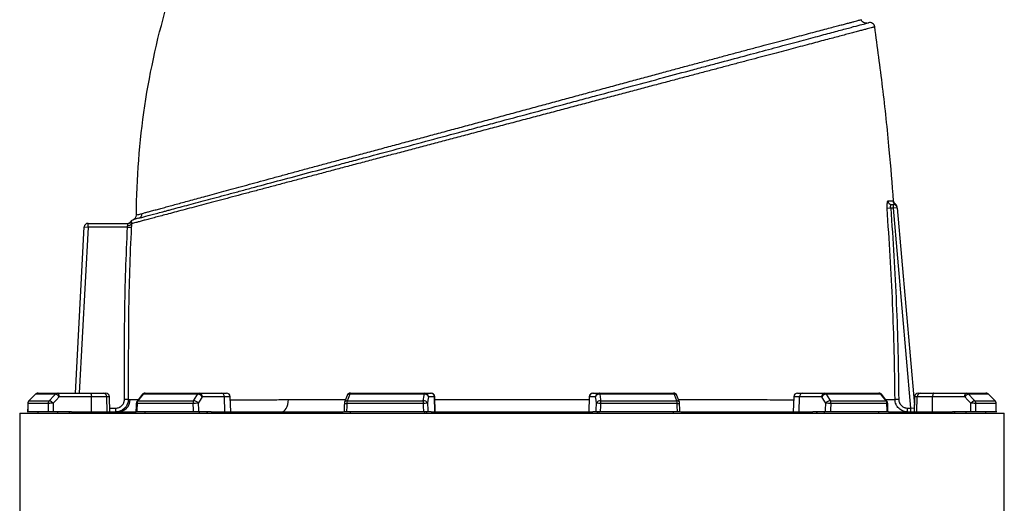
# Model space of a CAD drawing. Header units: millimetres. Extents: x 648 to 3450, y 253 to 3684.
# Tile 19 of 21: x 934 to 1717, y 2826 to 3210. Entities that reach past the tile are written whole.
import ezdxf

# ---------------------------------------------------------------- set-up
doc = ezdxf.new("R2010")
doc.units = ezdxf.units.MM

msp = doc.modelspace()

# ---------------------------------------------------------------- linework, layer by layer
at = {"color": 7, "linetype": 'Continuous', "lineweight": 25}
for p, q in [((1627.32, 3063.51), (1628.73, 3063.51)), ((1628.73, 3060.51), (1628.73, 3063.51)), ((1630.27, 3063.95), (1630.28, 3063.96)), ((1626.63, 3060.51), (1623.7, 3060.28)), ((1628.73, 3060.51), (1626.63, 3060.51)), ((1631.71, 3060.77), (1628.73, 3060.51)), ((1642.64, 2901.51), (1628.73, 3060.51)), ((1631.71, 3060.77), (1645.43, 2903.97)), ((988.32, 3045.51), (988.32, 3048.51)), ((988.32, 3048.51), (1020.44, 3048.51)), ((978.4, 2913.51), (985.33, 3045.66)), ((985.33, 3045.66), (988.32, 3045.51)), ((1019.76, 3045.51), (988.32, 3045.51)), ((1019.76, 3045.51), (1022.74, 3045.35)), ((948.55, 2913.51), (964.35, 2913.51)), ((964.35, 2913.51), (989.98, 2913.51)), ((989.98, 2913.51), (1000.33, 2913.51)), ((1000.33, 2913.51), (1002.29, 2913.51)), ((1033.75, 2913.51), (1076.91, 2913.51)), ((1076.91, 2913.51), (1094.44, 2913.51)), ((1094.44, 2913.51), (1098.44, 2913.51)), ((1197.12, 2913.51), (1256.07, 2913.51)), ((1256.07, 2913.51), (1260.81, 2913.51)), ((1260.81, 2913.51), (1261.07, 2913.51)), ((1389.88, 2913.51), (1390.14, 2913.51)), ((1390.14, 2913.51), (1394.88, 2913.51)), ((1394.88, 2913.51), (1453.83, 2913.51)), ((1552.51, 2913.51), (1556.51, 2913.51)), ((1556.51, 2913.51), (1574.04, 2913.51)), ((1574.04, 2913.51), (1617.2, 2913.51)), ((1648.66, 2913.51), (1650.62, 2913.51)), ((1650.62, 2913.51), (1660.97, 2913.51)), ((1660.97, 2913.51), (1686.6, 2913.51)), ((1686.6, 2913.51), (1702.4, 2913.51)), ((956.66, 2905.26), (940.41, 2905.26)), ((946.43, 2912.61), (941.23, 2907.37)), ((941.27, 2907.38), (957.49, 2907.38)), ((962.35, 2912.63), (946.47, 2912.63)), ((991, 2910.61), (965.38, 2910.61)), ((991.15, 2898.51), (991, 2910.61)), ((1003.17, 2910.61), (991, 2910.61)), ((1003.57, 2898.51), (1003.17, 2910.61)), ((1005.71, 2898.51), (1005.29, 2910.61)), ((1020.31, 2908.49), (1017.32, 2908.5)), ((1031.4, 2912.36), (1027.27, 2907.12)), ((1071.73, 2905.26), (1027.33, 2905.26)), ((1028, 2907.38), (1072.3, 2907.38)), ((1075.53, 2912.63), (1032.14, 2912.63)), ((1096.74, 2910.61), (1079.21, 2910.61)), ((1097.06, 2898.51), (1096.74, 2910.61)), ((1101.86, 2898.51), (1101.44, 2910.61)), ((1194.31, 2911.56), (1192.35, 2906.31)), ((1254.8, 2905.26), (1194.15, 2905.26)), ((1194.44, 2907.38), (1254.96, 2907.38)), ((1255.69, 2912.63), (1196.41, 2912.63)), ((1263.76, 2910.61), (1259.02, 2910.61)), ((1264.18, 2898.51), (1263.76, 2910.61)), ((1264.49, 2898.51), (1264.07, 2910.61)), ((1386.88, 2910.61), (1386.46, 2898.51)), ((1386.77, 2898.51), (1387.19, 2910.61)), ((1391.93, 2910.61), (1387.19, 2910.61)), ((1454.54, 2912.63), (1395.26, 2912.63)), ((1395.99, 2907.38), (1456.51, 2907.38)), ((1456.8, 2905.26), (1396.15, 2905.26)), ((1458.6, 2906.31), (1456.64, 2911.56)), ((1549.51, 2910.61), (1549.09, 2898.51)), ((1553.89, 2898.51), (1554.21, 2910.61)), ((1571.74, 2910.61), (1554.21, 2910.61)), ((1618.81, 2912.63), (1575.42, 2912.63)), ((1578.65, 2907.38), (1622.95, 2907.38)), ((1623.62, 2905.26), (1579.22, 2905.26)), ((1623.68, 2907.12), (1619.55, 2912.36)), ((1633, 2908.45), (1630.05, 2908.43)), ((1645.66, 2910.61), (1645.24, 2898.51)), ((1647.38, 2898.51), (1647.78, 2910.61)), ((1659.95, 2910.61), (1647.78, 2910.61)), ((1659.8, 2898.51), (1659.95, 2910.61)), ((1685.57, 2910.61), (1659.95, 2910.61)), ((1704.48, 2912.63), (1688.6, 2912.63)), ((1693.46, 2907.38), (1709.68, 2907.38)), ((1710.54, 2905.26), (1694.29, 2905.26)), ((1709.72, 2907.37), (1704.52, 2912.61)), ((1709.72, 2907.37), (1704.52, 2912.61)), ((933.98, 2897.51), (933.98, 1093.51)), ((933.98, 2897.51), (1325.48, 2897.51)), ((956.74, 2898.51), (940.36, 2898.51)), ((948.55, 2897.51), (948.55, 2898.51)), ((975.15, 2898.51), (960.59, 2898.51)), ((964.35, 2897.51), (964.35, 2898.51)), ((973.05, 2897.51), (973.99, 2898.51)), ((975.15, 2898.51), (1026, 2898.51)), ((1010.3, 2898.51), (1010.3, 2901.51)), ((1071.92, 2898.51), (1027.18, 2898.51)), ((1033.75, 2897.51), (1033.75, 2898.51)), ((1086.12, 2898.51), (1076.16, 2898.51)), ((1076.91, 2897.51), (1076.91, 2898.51)), ((1082.86, 2897.51), (1083.5, 2898.51)), ((1086.12, 2898.51), (1191.6, 2898.51)), ((1255.03, 2898.51), (1193.92, 2898.51)), ((1197.12, 2897.51), (1197.12, 2898.51)), ((1256.07, 2897.51), (1256.07, 2898.51)), ((1257.68, 2897.51), (1257.85, 2898.51)), ((1261.22, 2898.51), (1258.53, 2898.51)), ((1261.22, 2898.51), (1389.73, 2898.51)), ((1325.48, 2897.51), (1716.98, 2897.51)), ((1392.42, 2898.51), (1389.73, 2898.51)), ((1393.1, 2898.51), (1393.27, 2897.51)), ((1394.88, 2897.51), (1394.88, 2898.51)), ((1457.03, 2898.51), (1395.92, 2898.51)), ((1453.83, 2897.51), (1453.83, 2898.51)), ((1459.41, 2898.51), (1564.83, 2898.51)), ((1574.79, 2898.51), (1564.83, 2898.51)), ((1567.45, 2898.51), (1568.09, 2897.51)), ((1574.04, 2897.51), (1574.04, 2898.51)), ((1623.77, 2898.51), (1579.03, 2898.51)), ((1617.2, 2897.51), (1617.2, 2898.51)), ((1624.83, 2898.51), (1675.8, 2898.51)), ((1640.12, 2898.51), (1640.12, 2901.51)), ((1640.12, 2901.51), (1642.64, 2901.51)), ((1642.64, 2898.51), (1642.64, 2901.51)), ((1690.36, 2898.51), (1675.8, 2898.51)), ((1676.96, 2898.51), (1677.9, 2897.51)), ((1686.6, 2897.51), (1686.6, 2898.51)), ((1710.59, 2898.51), (1694.21, 2898.51)), ((1702.4, 2897.51), (1702.4, 2898.51)), ((1716.98, 1093.51), (1716.98, 2897.51))]:
    msp.add_line(p, q, dxfattribs=at)
at = {"color": 1, "linetype": 'Continuous', "lineweight": 25}
for p, q in [((988.32, 3045.51), (981.4, 2913.51)), ((940.36, 2905.28), (940.41, 2905.26)), ((941.23, 2907.37), (941.27, 2907.38)), ((946.42, 2912.62), (946.47, 2912.63)), ((1005.29, 2910.61), (1003.17, 2910.61)), ((1101.44, 2910.61), (1096.74, 2910.61)), ((1264.07, 2910.61), (1263.76, 2910.61)), ((1387.19, 2910.61), (1386.88, 2910.61)), ((1554.21, 2910.61), (1549.51, 2910.61)), ((1647.78, 2910.61), (1645.66, 2910.61)), ((1704.48, 2912.63), (1704.53, 2912.62)), ((1709.68, 2907.38), (1709.72, 2907.37)), ((1710.54, 2905.26), (1710.59, 2905.28)), ((1005.6, 2901.51), (1010.3, 2901.51)), ((1645.34, 2901.27), (1642.64, 2901.51))]:
    msp.add_line(p, q, dxfattribs=at)
at = {"color": 7, "linetype": 'Continuous', "lineweight": 25, "flags": 128}
for points in [[(965.38, 2910.61), (965.35, 2911.18), (965.29, 2911.73), (965.19, 2912.23), (965.06, 2912.66), (964.91, 2913.02), (964.73, 2913.29), (964.55, 2913.45), (964.35, 2913.51)], [(989.98, 2913.51), (990.17, 2913.45), (990.36, 2913.29), (990.54, 2913.02), (990.69, 2912.66), (990.82, 2912.23), (990.91, 2911.73), (990.98, 2911.18), (991, 2910.61)], [(1255.69, 2912.63), (1255.73, 2912.82), (1255.77, 2913), (1255.82, 2913.15), (1255.86, 2913.28), (1255.91, 2913.38), (1255.97, 2913.45), (1256.02, 2913.49), (1256.07, 2913.51)], [(1395.26, 2912.63), (1395.22, 2912.82), (1395.18, 2913), (1395.13, 2913.15), (1395.09, 2913.28), (1395.04, 2913.38), (1394.98, 2913.45), (1394.93, 2913.49), (1394.88, 2913.51)], [(1660.97, 2913.51), (1660.78, 2913.45), (1660.59, 2913.29), (1660.41, 2913.02), (1660.26, 2912.66), (1660.13, 2912.23), (1660.04, 2911.73), (1659.97, 2911.18), (1659.95, 2910.61)], [(1685.57, 2910.61), (1685.6, 2911.18), (1685.66, 2911.73), (1685.76, 2912.23), (1685.89, 2912.66), (1686.04, 2913.02), (1686.22, 2913.29), (1686.4, 2913.45), (1686.6, 2913.51)], [(940.36, 2905.28), (940.35, 2903.56), (940.31, 2898.38)], [(946.47, 2912.63), (942.26, 2908.39), (941.27, 2907.38)], [(957.49, 2907.38), (961.42, 2911.63), (962.35, 2912.63)], [(965.38, 2910.61), (962.89, 2907.93), (960.51, 2905.37)], [(1026.62, 2905.33), (1026.58, 2903.61), (1026.46, 2898.43)], [(1032.14, 2912.63), (1028.79, 2908.39), (1028, 2907.38)], [(1072.3, 2907.38), (1074.92, 2911.63), (1075.53, 2912.63)], [(1079.21, 2910.61), (1077.56, 2907.93), (1075.98, 2905.37)], [(1141.87, 2898.51), (1142.97, 2898.69), (1144.03, 2899.24), (1145.02, 2900.14), (1145.88, 2901.35), (1146.6, 2902.82), (1147.14, 2904.51), (1147.48, 2906.34), (1147.61, 2908.26)], [(1192.16, 2905.36), (1192.1, 2903.64), (1191.93, 2898.46)], [(1196.41, 2912.63), (1194.82, 2908.39), (1194.44, 2907.38)], [(1254.96, 2907.38), (1255.55, 2911.63), (1255.69, 2912.63)], [(1259.02, 2910.61), (1258.65, 2907.93), (1258.29, 2905.37)], [(1392.66, 2905.37), (1392.3, 2907.93), (1391.93, 2910.61)], [(1395.26, 2912.63), (1395.85, 2908.39), (1395.99, 2907.38)], [(1456.51, 2907.38), (1454.92, 2911.63), (1454.54, 2912.63)], [(1459.02, 2898.46), (1458.97, 2900.18), (1458.79, 2905.36)], [(1574.97, 2905.37), (1573.39, 2907.93), (1571.74, 2910.61)], [(1575.42, 2912.63), (1578.03, 2908.39), (1578.65, 2907.38)], [(1622.95, 2907.38), (1619.6, 2911.63), (1618.81, 2912.63)], [(1624.49, 2898.43), (1624.45, 2900.15), (1624.33, 2905.33)], [(1690.44, 2905.37), (1688.06, 2907.93), (1685.57, 2910.61)], [(1688.6, 2912.63), (1692.53, 2908.39), (1693.46, 2907.38)], [(1709.68, 2907.38), (1705.48, 2911.63), (1704.48, 2912.63)], [(1710.64, 2898.38), (1710.62, 2900.1), (1710.59, 2905.28)]]:
    msp.add_lwpolyline(points, dxfattribs=at)
at = {"color": 7, "linetype": 'Continuous', "lineweight": 25}
for centre, radius, start, end in [((1610, 3204.24), 4, 8.06611, 105.1335), ((1627.35, 3066.48), 2.97, 183.88441, 269.57929), ((1631.48, 3066.5), 3, 184.36236, 241.93887), ((1628.73, 3060.51), 3, 5, 90), ((1628.67, 3061.21), 3, 5.00573, 62.09582), ((1628.64, 3061.51), 3, 5.00105, 56.20871), ((1022.83, 3055.15), 4, 290.49346, 359.71594), ((1027.48, 3056.37), 3.94, 285.37362, 0.32474), ((988.32, 3045.51), 3, 90, 177), ((1019.78, 3051.51), 3, 270.00003, 327.63933), ((1020.37, 3049.86), 2.98, 259.94878, 325.81456), ((1020.44, 3051.5), 2.99, 270.01834, 328.71797), ((1025.63, 3047.66), 4, 110.46491, 145.77837), ((948.55, 2910.51), 3, 90, 135.25438), ((948.56, 2910.58), 2.93, 90.08463, 135.59477), ((964.37, 2910.76), 2.75, 90.32175, 137.13883), ((1000.25, 2910.59), 2.92, 0.41432, 88.4735), ((1002.29, 2910.51), 3, 2, 90), ((1033.75, 2910.51), 3, 90, 141.73662), ((1033.83, 2911.45), 2.06, 91.99694, 145.11176), ((1077.03, 2911.81), 1.7, 93.90208, 151.22795), ((1076.52, 2910.84), 2.69, 355.08211, 81.76517), ((1094.05, 2910.84), 2.69, 355.08211, 81.76517), ((1098.44, 2910.51), 3, 2, 90), ((1197.12, 2910.51), 3, 90, 159.44722), ((1197.46, 2912.5), 1.06, 108.88821, 173.19812), ((1256.05, 2910.53), 2.98, 1.54472, 89.57848), ((1260.79, 2910.53), 2.98, 1.54472, 89.57848), ((1261.07, 2910.51), 3, 2, 90), ((1389.88, 2910.51), 3, 90, 178), ((1390.16, 2910.53), 2.98, 90.42152, 178.45528), ((1394.9, 2910.53), 2.98, 90.42152, 178.45528), ((1453.83, 2910.51), 3, 20.55278, 90), ((1453.49, 2912.5), 1.06, 6.80188, 71.11179), ((1552.51, 2910.51), 3, 90, 178), ((1556.9, 2910.84), 2.69, 98.23483, 184.91789), ((1574.43, 2910.84), 2.69, 98.23483, 184.91789), ((1573.92, 2911.81), 1.7, 28.77205, 86.09792), ((1617.2, 2910.51), 3, 38.26338, 90), ((1617.13, 2911.45), 2.06, 34.88824, 88.00306), ((1648.66, 2910.51), 3, 90, 178), ((1650.7, 2910.59), 2.92, 91.5265, 179.58568), ((1686.58, 2910.76), 2.75, 42.86117, 89.67825), ((1702.4, 2910.51), 3, 44.74562, 90), ((1702.39, 2910.58), 2.93, 44.40523, 89.91537), ((943.36, 2905.26), 3, 135.25506, 179.6388), ((943.43, 2905.27), 3.03, 135.58721, 180.08001), ((959.75, 2905.28), 3.09, 137.09712, 180.27007), ((960.05, 2851.25), 54.12, 89.51693, 93.59725), ((955.82, 2901.61), 6.01, 38.7079, 73.89293), ((960.69, 2906.85), 6.01, 38.70103, 73.90692), ((1011.86, 2908.47), 9.96, 270.20211, 0.01108), ((1029.62, 2905.26), 3, 141.73727, 178.70342), ((1030.86, 2905.32), 3.52, 144.10029, 180.88517), ((1075.69, 2905.34), 3.96, 148.85642, 181.08881), ((1076.53, 2796.98), 108.39, 90.29277, 92.53553), ((1072.1, 2902.66), 4.73, 34.94144, 87.50322), ((1075.33, 2907.9), 4.73, 34.93893, 87.51793), ((1195.15, 2905.26), 3, 159.44764, 178.11575), ((1201.1, 2905.38), 6.95, 163.23122, 180.94795), ((1267.39, 2905.39), 12.59, 170.87645, 180.57084), ((1262.61, 2703.04), 202.38, 91.22141, 92.21113), ((1255.31, 2904.19), 3.21, 21.47445, 96.21286), ((1256.04, 2909.43), 3.21, 21.47671, 96.22879), ((1394.91, 2909.43), 3.21, 83.77121, 158.52329), ((1395.64, 2904.19), 3.21, 83.78714, 158.52555), ((1388.34, 2703.04), 202.38, 87.78887, 88.77859), ((1383.56, 2905.39), 12.59, 359.42916, 9.12355), ((1449.85, 2905.38), 6.95, 359.05205, 16.76878), ((1455.8, 2905.26), 3, 1.88425, 20.55236), ((1575.62, 2907.9), 4.73, 92.48207, 145.06107), ((1578.85, 2902.66), 4.73, 92.49678, 145.05856), ((1574.42, 2796.98), 108.39, 87.46447, 89.70723), ((1575.26, 2905.34), 3.96, 358.91119, 31.14358), ((1620.09, 2905.32), 3.52, 359.11483, 35.89971), ((1621.33, 2905.26), 3, 1.29658, 38.26273), ((1690.26, 2906.85), 6.01, 106.09308, 141.29897), ((1695.13, 2901.61), 6.01, 106.10707, 141.2921), ((1690.9, 2851.25), 54.12, 86.40275, 90.48307), ((1691.2, 2905.28), 3.09, 359.72993, 42.90288), ((1707.52, 2905.27), 3.03, 359.91999, 44.41279), ((1707.59, 2905.26), 3, 0.3612, 44.74494)]:
    msp.add_arc(centre, radius, start, end, dxfattribs=at)
at = {"color": 1, "linetype": 'Continuous', "lineweight": 25}
for centre, radius, start, end in [((1027.28, 2908.44), 3.18, 258.09391, 271.04702), ((1027.89, 2906.54), 0.854, 82.21491, 136.98308), ((1032.02, 2911.78), 0.854, 82.17907, 137.03426), ((1195.05, 2943.69), 38.44, 265.67884, 268.65237), ((1194.15, 2905.37), 2.03, 81.6505, 152.3243), ((1196.11, 2910.61), 2.03, 81.6195, 152.42743), ((1454.84, 2910.61), 2.03, 27.54117, 98.38367), ((1456.8, 2905.37), 2.03, 27.6757, 98.3495), ((1456.52, 2931.05), 25.79, 270.61891, 275.05078), ((1618.93, 2911.78), 0.854, 42.95846, 97.82163), ((1623.06, 2906.54), 0.854, 43.01692, 97.78509), ((1623.67, 2908.44), 3.18, 268.95288, 281.90623)]:
    msp.add_arc(centre, radius, start, end, dxfattribs=at)
at = {"color": 7, "linetype": 'Continuous', "lineweight": 25}
for centre, major_axis, ratio, start_param, end_param in [((1325.48, 2827.54), (68.07, 11125.18), 0.034655, 1.564022, 1.56463), ((1325.48, 2827.54), (-134.05, 11125.18), 0.033063, 1.563412, 1.564019), ((1326.5, 2827.65), (-133.02, 11125.18), 0.03281, 1.563418, 1.564035), ((1325.48, 2827.54), (251.83, 11125.18), 0.026944, 1.56442, 1.565028), ((1325.48, 2827.54), (-300.06, 11125.18), 0.022604, 1.563201, 1.563808), ((1327.77, 2827.65), (-297.76, 11125.18), 0.022431, 1.56321, 1.563827), ((1325.48, 2827.54), (367.94, 11125.18), 0.012023, 1.564208, 1.564815), ((1325.48, 2827.54), (-385.57, 11125.18), 0.006103, 1.563599, 1.564206), ((1328.43, 2827.65), (-382.61, 11125.18), 0.006057, 1.563602, 1.564219), ((1322.52, 2827.65), (382.61, 11125.18), 0.006057, 4.718966, 4.719583), ((1325.48, 2827.54), (385.57, 11125.18), 0.006103, 4.718979, 4.719586), ((1325.48, 2827.54), (-367.94, 11125.18), 0.012023, 4.71837, 4.718977), ((1323.18, 2827.65), (297.76, 11125.18), 0.022431, 4.719358, 4.719975), ((1325.48, 2827.54), (300.06, 11125.18), 0.022604, 4.719377, 4.719984), ((1325.48, 2827.54), (-251.83, 11125.18), 0.026944, 4.718158, 4.718765), ((1324.45, 2827.65), (133.02, 11125.18), 0.03281, 4.71915, 4.719767), ((1325.48, 2827.54), (134.05, 11125.18), 0.033063, 4.719166, 4.719773), ((1325.48, 2827.54), (-68.07, 11125.18), 0.034655, 4.718555, 4.719163)]:
    msp.add_ellipse(centre, major_axis=major_axis, ratio=ratio, start_param=start_param, end_param=end_param, dxfattribs=at)
for points in [[(1026.83, 3055.13), (1027.12, 3113.35), (1035.77, 3171.24), (1052.52, 3227)], [(1624.38, 3066.28), (1626.41, 3066.28), (1627.78, 3066.28), (1628.49, 3066.28)], [(1020.31, 2908.49), (1020.71, 2908.49), (1021.21, 2908.48), (1021.83, 2908.47)]]:
    msp.add_open_spline(points, degree=3, dxfattribs=at)
at = {"color": 1, "linetype": 'Continuous', "lineweight": 25}
for points, knots in [([(1031.41, 3056.39), (1032.15, 3056.59), (1033.63, 3056.98), (1036.45, 3057.74), (1039.7, 3058.62), (1043.32, 3059.59), (1047.24, 3060.66), (1051.44, 3061.8), (1056.01, 3063.04), (1062.53, 3064.81), (1069.65, 3066.74), (1077.34, 3068.83), (1083.69, 3070.57), (1090.65, 3072.46), (1098.27, 3074.54), (1106.22, 3076.71), (1114.56, 3078.99), (1123.26, 3081.37), (1132.34, 3083.84), (1141.74, 3086.4), (1151.57, 3089.07), (1161.83, 3091.84), (1172.52, 3094.73), (1183.49, 3097.69), (1194.8, 3100.74), (1206.43, 3103.86), (1218.36, 3107.07), (1230.51, 3110.34), (1242.69, 3113.62), (1254.85, 3116.89), (1266.98, 3120.16), (1279.23, 3123.46), (1291.66, 3126.81), (1304.23, 3130.21), (1316.93, 3133.65), (1329.67, 3137.12), (1342.32, 3140.55), (1354.83, 3143.95), (1367.2, 3147.31), (1379.53, 3150.65), (1391.86, 3154), (1404.15, 3157.33), (1416.41, 3160.65), (1428.51, 3163.93), (1440.26, 3167.11), (1451.62, 3170.18), (1462.6, 3173.15), (1473.36, 3176.04), (1483.95, 3178.89), (1494.32, 3181.68), (1504.48, 3184.39), (1514.31, 3187.02), (1523.67, 3189.5), (1532.5, 3191.84), (1540.78, 3194.03), (1548.65, 3196.11), (1556.13, 3198.08), (1563.18, 3199.94), (1569.78, 3201.68), (1575.85, 3203.28), (1581.02, 3204.64), (1585.39, 3205.79), (1589.06, 3206.76), (1592.34, 3207.63), (1595.21, 3208.39), (1597.65, 3209.04), (1599.65, 3209.59), (1601.23, 3210.02), (1602.18, 3210.29), (1602.74, 3210.46), (1602.78, 3210.48), (1602.79, 3210.48)], [0, 0, 0, 0, 0.013025, 0.026102, 0.039206, 0.052364, 0.064393, 0.076443, 0.088622, 0.100802, 0.125272, 0.137623, 0.149988, 0.164104, 0.17824, 0.192439, 0.20666, 0.221122, 0.235608, 0.250162, 0.264739, 0.279912, 0.295111, 0.31039, 0.325696, 0.341309, 0.356951, 0.372679, 0.388436, 0.403565, 0.418721, 0.433954, 0.449212, 0.464768, 0.480351, 0.496017, 0.511712, 0.527011, 0.542338, 0.557745, 0.573179, 0.588927, 0.604704, 0.620569, 0.636465, 0.651618, 0.666796, 0.682055, 0.697341, 0.712936, 0.728561, 0.744274, 0.760016, 0.775003, 0.790023, 0.805149, 0.820311, 0.83589, 0.851509, 0.867248, 0.883027, 0.895922, 0.90884, 0.92193, 0.935019, 0.948202, 0.961384, 0.974745, 0.988129, 0.997314, 1, 1, 1, 1]), ([(1613.96, 3204.8), (1613.96, 3204.8), (1614.06, 3204.82), (1613.75, 3204.74), (1613.08, 3204.56), (1611.85, 3204.23), (1610.14, 3203.77), (1607.91, 3203.18), (1605.17, 3202.45), (1601.93, 3201.59), (1598.23, 3200.6), (1594.12, 3199.51), (1589.6, 3198.31), (1584.64, 3196.99), (1579.21, 3195.55), (1573.32, 3193.98), (1566.95, 3192.29), (1560.16, 3190.49), (1552.98, 3188.59), (1545.45, 3186.6), (1537.57, 3184.51), (1529.33, 3182.33), (1520.69, 3180.04), (1511.66, 3177.65), (1502.23, 3175.16), (1492.49, 3172.59), (1482.39, 3169.92), (1471.96, 3167.16), (1461.2, 3164.31), (1450.18, 3161.4), (1438.83, 3158.4), (1427.19, 3155.32), (1415.25, 3152.17), (1403.11, 3148.96), (1390.83, 3145.71), (1378.46, 3142.44), (1366, 3139.14), (1353.41, 3135.81), (1340.63, 3132.43), (1327.7, 3129.01), (1314.62, 3125.55), (1301.5, 3122.07), (1288.72, 3118.69), (1276.32, 3115.4), (1264.3, 3112.22), (1252.34, 3109.05), (1240.38, 3105.88), (1228.47, 3102.73), (1216.61, 3099.58), (1204.9, 3096.48), (1193.41, 3093.44), (1182.17, 3090.46), (1171.18, 3087.54), (1160.41, 3084.69), (1149.81, 3081.88), (1139.43, 3079.13), (1129.28, 3076.44), (1119.44, 3073.83), (1110.01, 3071.33), (1101.01, 3068.95), (1092.44, 3066.68), (1084.26, 3064.51), (1076.42, 3062.43), (1068.98, 3060.45), (1061.94, 3058.59), (1055.4, 3056.85), (1049.54, 3055.29), (1044.34, 3053.91), (1039.76, 3052.7), (1035.66, 3051.61), (1032.04, 3050.64), (1028.92, 3049.81), (1026.33, 3049.12), (1024.32, 3048.58), (1023.29, 3048.31), (1022.87, 3048.19), (1022.83, 3048.18)], [0, 0, 0, 0, 0.000018, 0.012976, 0.025933, 0.038983, 0.052032, 0.065371, 0.078709, 0.092146, 0.105583, 0.118535, 0.131487, 0.144527, 0.157567, 0.170878, 0.18419, 0.197593, 0.210997, 0.224242, 0.237486, 0.250817, 0.264147, 0.277742, 0.291336, 0.305019, 0.318701, 0.332592, 0.346483, 0.360466, 0.374449, 0.388721, 0.402994, 0.417367, 0.43174, 0.445951, 0.460163, 0.474479, 0.488795, 0.503449, 0.518104, 0.532879, 0.547654, 0.561309, 0.574963, 0.588711, 0.602458, 0.616492, 0.630527, 0.644657, 0.658788, 0.672757, 0.686727, 0.700789, 0.714851, 0.729208, 0.743565, 0.758027, 0.772488, 0.786661, 0.800834, 0.815112, 0.829389, 0.844005, 0.858622, 0.87336, 0.888098, 0.90163, 0.915162, 0.928798, 0.942434, 0.956409, 0.970385, 0.984481, 0.998577, 1, 1, 1, 1]), ([(1628.49, 3066.28), (1628.81, 3066.24), (1629.16, 3066.21), (1629.03, 3066.23), (1629.01, 3066.23)], [0, 0, 0, 0, 0.925989, 1, 1, 1, 1]), ([(1628.75, 3063.51), (1629.06, 3063.54), (1629.64, 3063.61), (1629.93, 3063.78), (1630.07, 3063.86)], [0, 0, 0, 0, 0.528299, 1, 1, 1, 1]), ([(1630.07, 3063.86), (1630.13, 3063.89), (1630.28, 3063.97), (1630.28, 3063.96), (1630.27, 3063.95)], [0, 0, 0, 0, 0.36673, 1, 1, 1, 1]), ([(1022.37, 3049.87), (1022.35, 3049.86), (1022.29, 3049.86), (1022.71, 3049.91), (1023, 3049.94)], [0, 0, 0, 0, 0.317321, 1, 1, 1, 1]), ([(1021.83, 2908.47), (1022.59, 2908.46), (1024.11, 2908.45), (1026.39, 2908.43), (1028.05, 2908.42), (1028.29, 2908.41)], [0, 0, 0, 0, 0.462105, 0.924567, 1, 1, 1, 1]), ([(1101.52, 2908.23), (1104.11, 2908.23), (1111.28, 2908.23), (1122.72, 2908.24), (1135.54, 2908.25), (1143.58, 2908.26), (1147.61, 2908.26)], [0, 0, 0, 0, 0.185364, 0.513028, 0.756216, 1, 1, 1, 1]), ([(1147.61, 2908.26), (1151.15, 2908.26), (1158.21, 2908.27), (1169.19, 2908.29), (1180.47, 2908.3), (1188.46, 2908.31), (1192.74, 2908.32), (1193.1, 2908.32)], [0, 0, 0, 0, 0.243612, 0.487223, 0.732519, 0.977815, 1, 1, 1, 1]), ([(1264.14, 2908.42), (1264.94, 2908.42), (1269.95, 2908.43), (1279.27, 2908.44), (1292.17, 2908.45), (1305.24, 2908.46), (1318.48, 2908.46), (1331.75, 2908.46), (1344.87, 2908.46), (1357.78, 2908.45), (1370.48, 2908.44), (1380.16, 2908.43), (1385.58, 2908.42), (1386.81, 2908.42)], [0, 0, 0, 0, 0.0198768, 0.1245255, 0.2291742, 0.3361225, 0.4430708, 0.5508175, 0.6585643, 0.7619626, 0.8653611, 0.9694764, 1, 1, 1, 1]), ([(1457.85, 2908.33), (1461.56, 2908.32), (1469.14, 2908.31), (1480.28, 2908.3), (1491.39, 2908.29), (1502.29, 2908.27), (1512.97, 2908.27), (1523.33, 2908.26), (1533.25, 2908.25), (1541.98, 2908.25), (1547.19, 2908.25), (1549.43, 2908.25)], [0, 0, 0, 0, 0.109059, 0.222544, 0.336028, 0.451957, 0.567886, 0.684657, 0.801428, 0.914748, 1, 1, 1, 1]), ([(1622.68, 2908.39), (1623.32, 2908.39), (1625.12, 2908.4), (1627.62, 2908.41), (1629.24, 2908.42), (1630.05, 2908.43)], [0, 0, 0, 0, 0.213849, 0.606925, 1, 1, 1, 1])]:
    msp.add_open_spline(points, degree=3, knots=knots, dxfattribs=at)
at = {"color": 7, "linetype": 'Continuous', "lineweight": 25}
for points, knots in [([(1607.96, 3207.83), (1607.45, 3207.76), (1606.42, 3207.6), (1604.91, 3208.14), (1603.68, 3209.15), (1603.28, 3210.11), (1603.08, 3210.59)], [0, 0, 0, 0, 0.249983, 0.499977, 0.749982, 1, 1, 1, 1]), ([(1028.52, 3052.57), (1030.01, 3052.97), (1031.95, 3053.49), (1036.67, 3054.76), (1039.46, 3055.5), (1044.28, 3056.79), (1045.99, 3057.25), (1048.71, 3057.98), (1049.65, 3058.23), (1051.58, 3058.75), (1052.57, 3059.01), (1057.62, 3060.37), (1062.02, 3061.55), (1071.5, 3064.09), (1076.58, 3065.45), (1087.4, 3068.35), (1093.13, 3069.88), (1102.23, 3072.32), (1105.35, 3073.16), (1110.15, 3074.44), (1111.78, 3074.88), (1115.05, 3075.76), (1116.7, 3076.2), (1125.04, 3078.43), (1131.94, 3080.28), (1146.18, 3084.1), (1153.53, 3086.07), (1168.65, 3090.12), (1176.43, 3092.2), (1186.44, 3094.89), (1188.45, 3095.43), (1192.51, 3096.51), (1194.56, 3097.06), (1200.71, 3098.71), (1204.85, 3099.82), (1217.32, 3103.16), (1225.73, 3105.41), (1242.78, 3109.98), (1251.41, 3112.29), (1268.88, 3116.98), (1277.72, 3119.34), (1288.91, 3122.34), (1291.16, 3122.94), (1295.63, 3124.14), (1297.87, 3124.74), (1304.57, 3126.54), (1309.03, 3127.73), (1322.38, 3131.31), (1331.25, 3133.69), (1348.93, 3138.42), (1357.74, 3140.78), (1370.9, 3144.31), (1375.28, 3145.49), (1381.84, 3147.24), (1384.02, 3147.83), (1388.39, 3149), (1390.57, 3149.58), (1401.41, 3152.49), (1409.92, 3154.77), (1426.62, 3159.24), (1434.8, 3161.43), (1450.86, 3165.74), (1458.74, 3167.85), (1470.3, 3170.95), (1474.12, 3171.97), (1479.78, 3173.49), (1481.65, 3173.99), (1485.37, 3174.98), (1487.2, 3175.48), (1496.31, 3177.92), (1503.32, 3179.79), (1516.81, 3183.41), (1523.29, 3185.14), (1535.69, 3188.47), (1541.61, 3190.05), (1548.66, 3191.94), (1550.05, 3192.31), (1552.78, 3193.05), (1554.13, 3193.41), (1558.09, 3194.47), (1560.63, 3195.15), (1568, 3197.12), (1572.54, 3198.34), (1580.88, 3200.58), (1584.69, 3201.6), (1589.82, 3202.97), (1591.43, 3203.4), (1593.71, 3204.01), (1594.44, 3204.21), (1595.85, 3204.59), (1596.53, 3204.77), (1599.78, 3205.64), (1601.95, 3206.22), (1605.43, 3207.15), (1606.75, 3207.51), (1608.51, 3207.98), (1608.96, 3208.1), (1608.96, 3208.1)], [0, 0, 0, 0, 0.03125, 0.03125, 0.0625, 0.0625, 0.078125, 0.078125, 0.085937, 0.085937, 0.09375, 0.09375, 0.125, 0.125, 0.15625, 0.15625, 0.1875, 0.1875, 0.203125, 0.203125, 0.210937, 0.210937, 0.21875, 0.21875, 0.25, 0.25, 0.28125, 0.28125, 0.3125, 0.3125, 0.320312, 0.320312, 0.328125, 0.328125, 0.34375, 0.34375, 0.375, 0.375, 0.40625, 0.40625, 0.4375, 0.4375, 0.445312, 0.445312, 0.453125, 0.453125, 0.46875, 0.46875, 0.5, 0.5, 0.53125, 0.53125, 0.546875, 0.546875, 0.554687, 0.554687, 0.5625, 0.5625, 0.59375, 0.59375, 0.625, 0.625, 0.65625, 0.65625, 0.671875, 0.671875, 0.679687, 0.679687, 0.6875, 0.6875, 0.71875, 0.71875, 0.75, 0.75, 0.78125, 0.78125, 0.789062, 0.789062, 0.796875, 0.796875, 0.8125, 0.8125, 0.84375, 0.84375, 0.875, 0.875, 0.890625, 0.890625, 0.898438, 0.898438, 0.90625, 0.90625, 0.9375, 0.9375, 0.96875, 0.96875, 1, 1, 1, 1]), ([(1628.96, 3066.22), (1627.88, 3079.78), (1625.46, 3110.02), (1620.48, 3156.23), (1616.09, 3188.8), (1613.94, 3204.79)], [0, 0, 0, 0, 0.292706, 0.652703, 1, 1, 1, 1]), ([(1624.38, 3066.28), (1624.31, 3066.28), (1624.24, 3066.24), (1624.14, 3066.12), (1624.11, 3066.08), (1624.05, 3065.96), (1624.02, 3065.9), (1623.94, 3065.67), (1623.89, 3065.49), (1623.8, 3065.05), (1623.76, 3064.8), (1623.71, 3064.39), (1623.69, 3064.24), (1623.67, 3063.94), (1623.66, 3063.78), (1623.63, 3063.29), (1623.62, 3062.94), (1623.62, 3062.4), (1623.62, 3062.21), (1623.62, 3061.83), (1623.63, 3061.64), (1623.65, 3061.07), (1623.67, 3060.68), (1623.7, 3060.28)], [0, 0, 0, 0, 0.125, 0.125, 0.1875, 0.1875, 0.25, 0.25, 0.375, 0.375, 0.5, 0.5, 0.5625, 0.5625, 0.625, 0.625, 0.75, 0.75, 0.8125, 0.8125, 0.875, 0.875, 1, 1, 1, 1]), ([(1626.63, 3060.51), (1626.6, 3060.71), (1626.58, 3060.9), (1626.55, 3061.29), (1626.55, 3061.49), (1626.55, 3061.86), (1626.56, 3062.03), (1626.6, 3062.36), (1626.63, 3062.52), (1626.73, 3062.93), (1626.83, 3063.15), (1627, 3063.36), (1627.06, 3063.42), (1627.19, 3063.49), (1627.25, 3063.51), (1627.32, 3063.51)], [0, 0, 0, 0, 0.125, 0.125, 0.25, 0.25, 0.375, 0.375, 0.5, 0.5, 0.75, 0.75, 0.875, 0.875, 1, 1, 1, 1]), ([(1630.32, 3064.01), (1630.2, 3064.1), (1629.93, 3064.3), (1629.48, 3064.84), (1629.14, 3065.51), (1629.09, 3066.01), (1629.07, 3066.24)], [0, 0, 0, 0, 0.225487, 0.486338, 0.77342, 1, 1, 1, 1]), ([(1026.83, 3055.13), (1026.83, 3055.13), (1027.21, 3055.24), (1028.36, 3055.56), (1028.84, 3055.69), (1029.98, 3056), (1030.65, 3056.19), (1031.41, 3056.39)], [0, 0, 0, 0, 0.5, 0.5, 0.75, 0.75, 1, 1, 1, 1]), ([(1630.05, 2908.43), (1629.84, 2933.76), (1629.21, 2959.1), (1627.63, 2997.06), (1626.99, 3009.72), (1625.5, 3035.01), (1624.66, 3047.65), (1623.7, 3060.28)], [0, 0, 0, 0, 0.5, 0.5, 0.75, 0.75, 1, 1, 1, 1]), ([(1626.63, 3060.51), (1627.59, 3047.85), (1628.44, 3035.19), (1629.93, 3009.87), (1630.56, 2997.2), (1632.16, 2959.19), (1632.79, 2933.83), (1633, 2908.45)], [0, 0, 0, 0, 0.25, 0.25, 0.5, 0.5, 1, 1, 1, 1]), ([(1019.76, 3045.51), (1019.78, 3045.75), (1019.8, 3046), (1019.83, 3046.47), (1019.84, 3046.71), (1019.85, 3046.92)], [0, 0, 0, 0, 0.5, 0.5, 1, 1, 1, 1]), ([(1019.85, 3046.92), (1019.85, 3047.17), (1019.9, 3047.39), (1020.03, 3047.78), (1020.12, 3047.94), (1020.28, 3048.21), (1020.36, 3048.32), (1020.46, 3048.47), (1020.47, 3048.51), (1020.44, 3048.51)], [0, 0, 0, 0, 0.25, 0.25, 0.5, 0.5, 0.75, 0.75, 1, 1, 1, 1]), ([(1022.83, 3048.18), (1022.83, 3047.97), (1022.83, 3047.74), (1022.82, 3047.28), (1022.81, 3047.04), (1022.79, 3046.33), (1022.77, 3045.85), (1022.74, 3045.35)], [0, 0, 0, 0, 0.25, 0.25, 0.5, 0.5, 1, 1, 1, 1]), ([(1023, 3049.94), (1023.03, 3049.95), (1023.04, 3049.92), (1023.03, 3049.8), (1023.01, 3049.7), (1022.95, 3049.43), (1022.91, 3049.26), (1022.86, 3048.92), (1022.85, 3048.79), (1022.83, 3048.51), (1022.83, 3048.36), (1022.83, 3048.18)], [0, 0, 0, 0, 0.25, 0.25, 0.5, 0.5, 0.75, 0.75, 0.875, 0.875, 1, 1, 1, 1]), ([(1028.52, 3052.57), (1027.81, 3052.38), (1027.18, 3052.21), (1026.11, 3051.92), (1025.66, 3051.8), (1024.59, 3051.5), (1024.23, 3051.4), (1024.23, 3051.4)], [0, 0, 0, 0, 0.25, 0.25, 0.5, 0.5, 1, 1, 1, 1]), ([(1017.32, 2908.5), (1017.34, 2919.92), (1017.36, 2934.19), (1017.38, 2948.47), (1017.39, 2954.18), (1017.39, 2957.03), (1017.42, 2965.6), (1017.46, 2971.31), (1017.84, 2999.86), (1018.58, 3022.68), (1019.76, 3045.51)], [0, 0, 0, 0, 0.25, 0.3125, 0.3125, 0.375, 0.375, 0.5, 0.5, 1, 1, 1, 1]), ([(1022.74, 3045.35), (1021.56, 3022.56), (1020.82, 2999.75), (1020.45, 2971.23), (1020.41, 2965.53), (1020.38, 2956.97), (1020.38, 2954.12), (1020.37, 2948.42), (1020.35, 2934.16), (1020.33, 2919.9), (1020.31, 2908.49)], [0, 0, 0, 0, 0.5, 0.5, 0.625, 0.625, 0.6875, 0.6875, 0.75, 1, 1, 1, 1]), ([(1010.3, 2901.51), (1010.76, 2901.51), (1011.22, 2901.55), (1012.12, 2901.73), (1012.56, 2901.86), (1013.2, 2902.13), (1013.4, 2902.22), (1013.81, 2902.44), (1014.01, 2902.56), (1014.58, 2902.94), (1014.93, 2903.23), (1015.58, 2903.87), (1015.88, 2904.23), (1016.39, 2904.99), (1016.6, 2905.39), (1016.87, 2906.03), (1016.95, 2906.25), (1017.08, 2906.69), (1017.14, 2906.91), (1017.27, 2907.58), (1017.32, 2908.03), (1017.32, 2908.5)], [0, 0, 0, 0, 0.125, 0.125, 0.25, 0.25, 0.3125, 0.3125, 0.375, 0.375, 0.5, 0.5, 0.625, 0.625, 0.75, 0.75, 0.8125, 0.8125, 0.875, 0.875, 1, 1, 1, 1]), ([(1020.31, 2908.49), (1020.31, 2907.83), (1020.24, 2907.18), (1020.05, 2906.22), (1019.97, 2905.91), (1019.78, 2905.28), (1019.67, 2904.97), (1019.29, 2904.06), (1018.98, 2903.49), (1018.44, 2902.67), (1018.24, 2902.41), (1017.82, 2901.9), (1017.6, 2901.66), (1016.91, 2900.97), (1016.41, 2900.56), (1015.59, 2900.01), (1015.31, 2899.84), (1014.73, 2899.53), (1014.14, 2899.25), (1013.53, 2899.03), (1012.9, 2898.84), (1012.58, 2898.76), (1011.61, 2898.57), (1010.96, 2898.51), (1010.3, 2898.51)], [0, 0, 0, 0, 0.125, 0.125, 0.1875, 0.1875, 0.25, 0.25, 0.375, 0.375, 0.4375, 0.4375, 0.5, 0.5, 0.625, 0.625, 0.6875, 0.6875, 0.75, 0.8125, 0.8125, 0.875, 0.875, 1, 1, 1, 1]), ([(1640.12, 2898.51), (1639.46, 2898.51), (1638.81, 2898.57), (1637.86, 2898.76), (1637.54, 2898.83), (1636.91, 2899.02), (1636.6, 2899.13), (1635.69, 2899.5), (1635.12, 2899.8), (1634.03, 2900.52), (1633.51, 2900.93), (1632.58, 2901.85), (1632.16, 2902.34), (1631.61, 2903.15), (1631.43, 2903.43), (1631.12, 2904.01), (1630.98, 2904.3), (1630.59, 2905.2), (1630.4, 2905.82), (1630.12, 2907.11), (1630.05, 2907.77), (1630.05, 2908.43)], [0, 0, 0, 0, 0.125, 0.125, 0.1875, 0.1875, 0.25, 0.25, 0.375, 0.375, 0.5, 0.5, 0.625, 0.625, 0.6875, 0.6875, 0.75, 0.75, 0.875, 0.875, 1, 1, 1, 1]), ([(1633, 2908.45), (1633, 2907.99), (1633.05, 2907.53), (1633.24, 2906.62), (1633.38, 2906.18), (1633.66, 2905.55), (1633.76, 2905.35), (1633.98, 2904.94), (1634.11, 2904.75), (1634.5, 2904.18), (1634.8, 2903.83), (1635.46, 2903.2), (1635.82, 2902.9), (1636.59, 2902.41), (1637, 2902.2), (1637.64, 2901.94), (1637.86, 2901.86), (1638.3, 2901.73), (1638.52, 2901.68), (1639.2, 2901.55), (1639.65, 2901.51), (1640.12, 2901.51)], [0, 0, 0, 0, 0.125, 0.125, 0.25, 0.25, 0.3125, 0.3125, 0.375, 0.375, 0.5, 0.5, 0.625, 0.625, 0.75, 0.75, 0.8125, 0.8125, 0.875, 0.875, 1, 1, 1, 1]), ([(960.59, 2898.51), (960.4, 2898.51), (960.21, 2898.51), (959.83, 2898.51), (959.63, 2898.51), (959.23, 2898.51), (959.04, 2898.51), (958.66, 2898.51), (958.47, 2898.51), (958.11, 2898.51), (957.94, 2898.51), (957.62, 2898.51), (957.48, 2898.51), (957.21, 2898.51), (957.09, 2898.51), (956.89, 2898.51), (956.81, 2898.51), (956.74, 2898.51)], [0, 0, 0, 0, 0.125, 0.125, 0.25, 0.25, 0.375, 0.375, 0.5, 0.5, 0.625, 0.625, 0.75, 0.75, 0.875, 0.875, 1, 1, 1, 1]), ([(1027.18, 2898.51), (1026.99, 2898.51), (1026.62, 2898.51), (1026.42, 2898.51), (1026.47, 2898.51), (1026.48, 2898.51)], [0, 0, 0, 0, 0.479074, 0.958152, 1, 1, 1, 1]), ([(1076.16, 2898.51), (1076.03, 2898.51), (1075.89, 2898.51), (1075.58, 2898.51), (1075.42, 2898.51), (1075.07, 2898.51), (1074.88, 2898.51), (1074.51, 2898.51), (1074.31, 2898.51), (1073.92, 2898.51), (1073.72, 2898.51), (1073.33, 2898.51), (1073.13, 2898.51), (1072.76, 2898.51), (1072.58, 2898.51), (1072.23, 2898.51), (1072.07, 2898.51), (1071.92, 2898.51)], [0, 0, 0, 0, 0.125, 0.125, 0.25, 0.25, 0.375, 0.375, 0.5, 0.5, 0.625, 0.625, 0.75, 0.75, 0.875, 0.875, 1, 1, 1, 1]), ([(1193.92, 2898.51), (1193.62, 2898.51), (1193, 2898.51), (1192.34, 2898.51), (1191.96, 2898.51), (1191.97, 2898.51), (1191.97, 2898.51)], [0, 0, 0, 0, 0.274806, 0.549614, 0.824347, 1, 1, 1, 1]), ([(1258.53, 2898.51), (1258.5, 2898.51), (1258.44, 2898.51), (1258.3, 2898.51), (1258.21, 2898.51), (1258, 2898.51), (1257.88, 2898.51), (1257.6, 2898.51), (1257.45, 2898.51), (1257.13, 2898.51), (1256.96, 2898.51), (1256.59, 2898.51), (1256.4, 2898.51), (1256.02, 2898.51), (1255.82, 2898.51), (1255.43, 2898.51), (1255.23, 2898.51), (1255.03, 2898.51)], [0, 0, 0, 0, 0.125, 0.125, 0.25, 0.25, 0.375, 0.375, 0.5, 0.5, 0.625, 0.625, 0.75, 0.75, 0.875, 0.875, 1, 1, 1, 1]), ([(1395.92, 2898.51), (1395.72, 2898.51), (1395.52, 2898.51), (1395.13, 2898.51), (1394.93, 2898.51), (1394.55, 2898.51), (1394.36, 2898.51), (1394, 2898.51), (1393.82, 2898.51), (1393.5, 2898.51), (1393.35, 2898.51), (1393.08, 2898.51), (1392.95, 2898.51), (1392.74, 2898.51), (1392.65, 2898.51), (1392.51, 2898.51), (1392.45, 2898.51), (1392.42, 2898.51)], [0, 0, 0, 0, 0.125, 0.125, 0.25, 0.25, 0.375, 0.375, 0.5, 0.5, 0.625, 0.625, 0.75, 0.75, 0.875, 0.875, 1, 1, 1, 1]), ([(1459.01, 2898.51), (1458.99, 2898.51), (1458.93, 2898.51), (1458.42, 2898.51), (1457.76, 2898.51), (1457.24, 2898.51), (1457.03, 2898.51)], [0, 0, 0, 0, 0.2648689, 0.5392178, 0.8137251, 1, 1, 1, 1]), ([(1579.03, 2898.51), (1578.88, 2898.51), (1578.72, 2898.51), (1578.38, 2898.51), (1578.19, 2898.51), (1577.82, 2898.51), (1577.63, 2898.51), (1577.24, 2898.51), (1577.04, 2898.51), (1576.64, 2898.51), (1576.45, 2898.51), (1576.07, 2898.51), (1575.89, 2898.51), (1575.54, 2898.51), (1575.37, 2898.51), (1575.06, 2898.51), (1574.92, 2898.51), (1574.79, 2898.51)], [0, 0, 0, 0, 0.125, 0.125, 0.25, 0.25, 0.375, 0.375, 0.5, 0.5, 0.625, 0.625, 0.75, 0.75, 0.875, 0.875, 1, 1, 1, 1]), ([(1624.44, 2898.51), (1624.45, 2898.51), (1624.49, 2898.51), (1624.24, 2898.51), (1623.9, 2898.51), (1623.77, 2898.51)], [0, 0, 0, 0, 0.197143, 0.675439, 1, 1, 1, 1]), ([(1694.21, 2898.51), (1694.14, 2898.51), (1694.06, 2898.51), (1693.86, 2898.51), (1693.74, 2898.51), (1693.47, 2898.51), (1693.33, 2898.51), (1693.01, 2898.51), (1692.84, 2898.51), (1692.49, 2898.51), (1692.3, 2898.51), (1691.92, 2898.51), (1691.72, 2898.51), (1691.33, 2898.51), (1691.13, 2898.51), (1690.74, 2898.51), (1690.55, 2898.51), (1690.36, 2898.51)], [0, 0, 0, 0, 0.125, 0.125, 0.25, 0.25, 0.375, 0.375, 0.5, 0.5, 0.625, 0.625, 0.75, 0.75, 0.875, 0.875, 1, 1, 1, 1])]:
    msp.add_open_spline(points, degree=3, knots=knots, dxfattribs=at)

doc.saveas('drawing.dxf')
